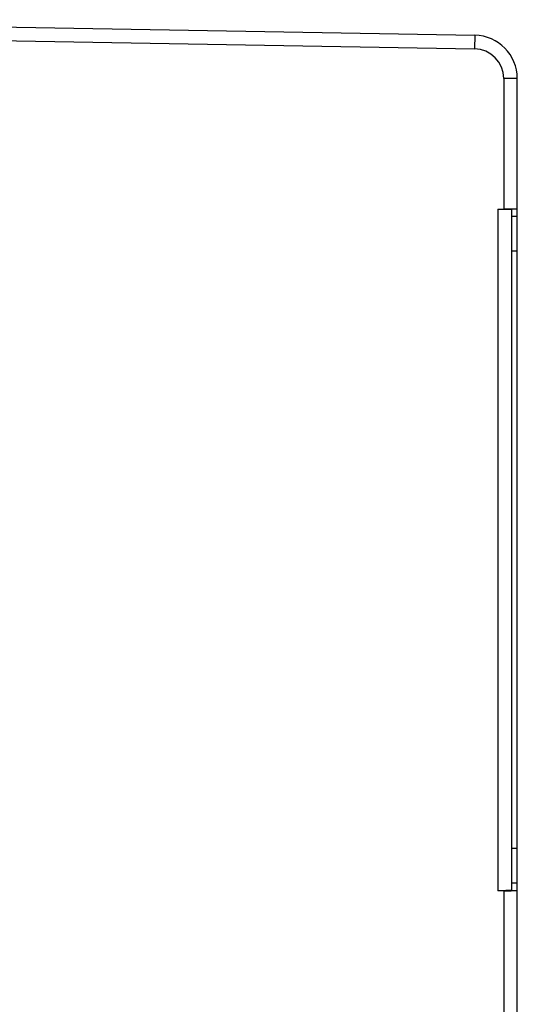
# Model space of a CAD drawing. Header units: inches. Extents: x 0 to 34, y 0 to 22.
# Tile 16 of 46: x 19 to 20.7, y 10.1 to 13.5. Entities that reach past the tile are written whole.
import ezdxf

# ---------------------------------------------------------------- set-up
doc = ezdxf.new("R2010")
doc.units = ezdxf.units.IN
doc.header["$LTSCALE"] = 1.87
doc.header["$MEASUREMENT"] = 0
doc.layers.get('0').update_dxf_attribs({"linetype": 'CONTINUOUS'})

msp = doc.modelspace()

# ---------------------------------------------------------------- linework, layer by layer
at = {"color": 7, "linetype": 'CONTINUOUS'}
for p, q in [((17.4824, 13.475), (20.5817, 13.4209)), ((17.4816, 13.4278), (20.5809, 13.3737)), ((20.5817, 13.4209), (20.5809, 13.3737)), ((20.7291, 13.271), (20.6818, 13.271)), ((20.6818, 13.271), (20.6818, 12.8176)), ((20.7291, 7.4478), (20.7291, 13.271)), ((20.6618, 12.8176), (20.6818, 12.8176)), ((20.6618, 12.8176), (20.6618, 10.4511)), ((20.7091, 12.8168), (20.7091, 10.4519)), ((20.7291, 12.7914), (20.7091, 12.7914)), ((20.7291, 12.6714), (20.7091, 12.6714)), ((20.7291, 10.5973), (20.7091, 10.5973)), ((20.7291, 10.4773), (20.7091, 10.4773)), ((20.6818, 10.4511), (20.6618, 10.4511)), ((20.6818, 10.4511), (20.6818, 7.4478))]:
    msp.add_line(p, q, dxfattribs=at)
for radius in [0.15, 0.1028]:
    msp.add_arc((20.5791, 13.271), radius, 0, 89, dxfattribs=at)
for points, knots in [([(20.6618, 12.8176), (20.6627, 12.8176), (20.6645, 12.8176), (20.6671, 12.8176), (20.6697, 12.8176), (20.6723, 12.8176), (20.6749, 12.8176), (20.6774, 12.8176), (20.6799, 12.8176), (20.6823, 12.8176), (20.6846, 12.8175), (20.6869, 12.8175), (20.6891, 12.8175), (20.6912, 12.8175), (20.6933, 12.8174), (20.6952, 12.8174), (20.697, 12.8174), (20.6987, 12.8173), (20.7003, 12.8173), (20.7018, 12.8172), (20.7031, 12.8172), (20.7043, 12.8172), (20.7054, 12.8171), (20.7064, 12.8171), (20.7072, 12.817), (20.7078, 12.817), (20.7083, 12.817), (20.7087, 12.8169), (20.7089, 12.8169), (20.7091, 12.8168), (20.7091, 12.8168)], [0, 0, 0, 0, 0.056, 0.111891, 0.167407, 0.222327, 0.276618, 0.330061, 0.382402, 0.433543, 0.48338, 0.531676, 0.578241, 0.623048, 0.665911, 0.706631, 0.745131, 0.781332, 0.81506, 0.846185, 0.874691, 0.900454, 0.923358, 0.943363, 0.960427, 0.974465, 0.985434, 0.993335, 0.99815, 1, 1, 1, 1]), ([(20.7291, 12.8168), (20.7291, 12.8168), (20.7289, 12.8169), (20.7287, 12.8169), (20.7283, 12.817), (20.7278, 12.817), (20.7272, 12.817), (20.7264, 12.8171), (20.7254, 12.8171), (20.7243, 12.8172), (20.7231, 12.8172), (20.7218, 12.8172), (20.7203, 12.8173), (20.7187, 12.8173), (20.717, 12.8174), (20.7152, 12.8174), (20.7133, 12.8174), (20.7112, 12.8175), (20.7091, 12.8175), (20.7069, 12.8175), (20.7046, 12.8175), (20.7023, 12.8176), (20.6999, 12.8176), (20.6974, 12.8176), (20.6949, 12.8176), (20.6923, 12.8176), (20.6897, 12.8176), (20.6871, 12.8176), (20.6845, 12.8176), (20.6827, 12.8176), (20.6818, 12.8176)], [0, 0, 0, 0, 0.00185, 0.006665, 0.014566, 0.025535, 0.039573, 0.056637, 0.076642, 0.099546, 0.125309, 0.153815, 0.18494, 0.218668, 0.254869, 0.293369, 0.334089, 0.376952, 0.421759, 0.468324, 0.51662, 0.566457, 0.617598, 0.669939, 0.723382, 0.777673, 0.832593, 0.888109, 0.944, 1, 1, 1, 1]), ([(20.7091, 10.4519), (20.7091, 10.4519), (20.7089, 10.4518), (20.7087, 10.4518), (20.7083, 10.4518), (20.7078, 10.4517), (20.7072, 10.4517), (20.7064, 10.4516), (20.7054, 10.4516), (20.7043, 10.4515), (20.7031, 10.4515), (20.7018, 10.4515), (20.7003, 10.4514), (20.6987, 10.4514), (20.697, 10.4514), (20.6952, 10.4513), (20.6933, 10.4513), (20.6912, 10.4513), (20.6891, 10.4512), (20.6869, 10.4512), (20.6846, 10.4512), (20.6823, 10.4512), (20.6799, 10.4511), (20.6774, 10.4511), (20.6749, 10.4511), (20.6723, 10.4511), (20.6697, 10.4511), (20.6671, 10.4511), (20.6645, 10.4511), (20.6627, 10.4511), (20.6618, 10.4511)], [0, 0, 0, 0, 0.00185, 0.006665, 0.014566, 0.025535, 0.039573, 0.056637, 0.076642, 0.099546, 0.125309, 0.153815, 0.18494, 0.218668, 0.254869, 0.293369, 0.334089, 0.376952, 0.421759, 0.468324, 0.51662, 0.566457, 0.617598, 0.669939, 0.723382, 0.777673, 0.832593, 0.888109, 0.944, 1, 1, 1, 1]), ([(20.6818, 10.4511), (20.6827, 10.4511), (20.6845, 10.4511), (20.6871, 10.4511), (20.6897, 10.4511), (20.6923, 10.4511), (20.6949, 10.4511), (20.6974, 10.4511), (20.6999, 10.4511), (20.7023, 10.4512), (20.7046, 10.4512), (20.7069, 10.4512), (20.7091, 10.4512), (20.7112, 10.4513), (20.7133, 10.4513), (20.7152, 10.4513), (20.717, 10.4514), (20.7187, 10.4514), (20.7203, 10.4514), (20.7218, 10.4515), (20.7231, 10.4515), (20.7243, 10.4515), (20.7254, 10.4516), (20.7264, 10.4516), (20.7272, 10.4517), (20.7278, 10.4517), (20.7283, 10.4518), (20.7287, 10.4518), (20.7289, 10.4518), (20.7291, 10.4519), (20.7291, 10.4519)], [0, 0, 0, 0, 0.056, 0.111891, 0.167407, 0.222327, 0.276618, 0.330061, 0.382402, 0.433543, 0.48338, 0.531676, 0.578241, 0.623048, 0.665911, 0.706631, 0.745131, 0.781332, 0.81506, 0.846185, 0.874691, 0.900454, 0.923358, 0.943363, 0.960427, 0.974465, 0.985434, 0.993335, 0.99815, 1, 1, 1, 1])]:
    msp.add_open_spline(points, degree=3, knots=knots, dxfattribs=at)

doc.saveas('drawing.dxf')
